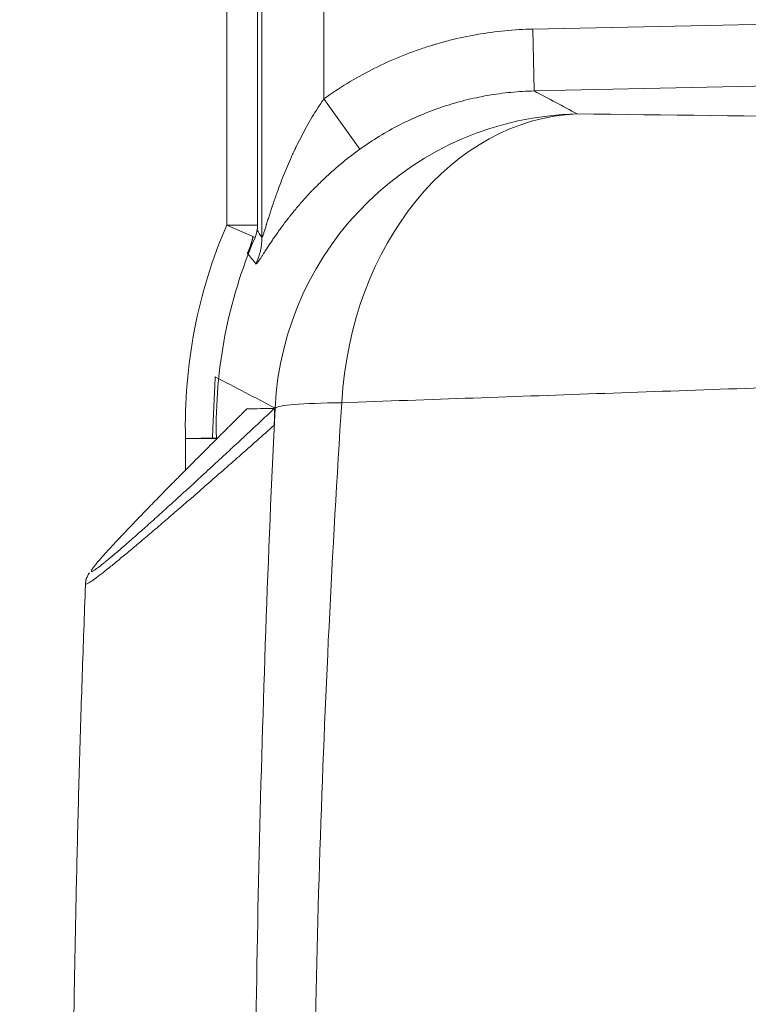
# Model space of a CAD drawing. Header units: millimetres. Extents: x -8 to 594, y 0 to 420.
# Tile 135 of 249: x 190.39 to 196.27, y 321.53 to 329.48. Entities that reach past the tile are written whole.
import ezdxf

# ---------------------------------------------------------------- set-up
doc = ezdxf.new("R2010")
doc.units = ezdxf.units.MM
doc.layers.add('1', color=7, linetype='Continuous', true_color=0xffffff)
doc.styles.add('Calibri', font='txt')
doc.dimstyles.get("Standard").update_dxf_attribs({"dimtxt": 0.18, "dimasz": 0.18, "dimexe": 0.18, "dimexo": 0.0625, "dimgap": 0.09, "dimtad": 0, "dimtih": 1, "dimtoh": 1, "dimdec": 4, "dimzin": 0, "dimdsep": 46, "dimtxsty": 'Standard', "dimcen": 0.09, "dimadec": 0, "dimazin": 0, "dimtfac": 1, "dimtdec": 4, "dimtofl": 0, "dimtmove": 0, "dimatfit": 3, "dimfxl": 0, "dimtolj": 1, "dimtzin": 0, "dimarcsym": 0})

# ---------------------------------------------------------------- blocks, each defined once
blk = doc.blocks.new('_U2')
at = {"layer": '1', "color": 18, "lineweight": 13}
for p, q in [((147.3703, 320.7005), (147.3703, 378.3797)), ((281.8205, 328.5466), (281.8205, 378.3797)), ((147.3703, 376.3797), (189.2994, 376.3797)), ((281.8205, 376.3797), (239.8915, 376.3797))]:
    blk.add_line(p, q, dxfattribs=at)
at = {"layer": '1', "color": 18}
for points in [[(147.3703, 376.3797), (150.8703, 377.3175), (150.8703, 375.4419)], [(281.8205, 376.3797), (278.3206, 375.4419), (278.3205, 377.3175)]]:
    blk.add_solid(points, dxfattribs=at)
at = {"layer": '1', "color": 18, "linetype": 'Continuous', "lineweight": 13, "char_height": 3.5, "attachment_point": 7, "line_spacing_factor": 1.399613, "style": 'Calibri'}
for s, insert in [('\\fCalibri|b0|i0;\\W1.0000;2.7', (190.9849, 373.3826)), ('\\fCalibri|b0|i0;\\W1.0000;LIFT POINT SPAN', (201.1354, 373.3826))]:
    blk.add_mtext(s, dxfattribs=dict(at, insert=insert))

msp = doc.modelspace()

# ---------------------------------------------------------------- linework, layer by layer
at = {"layer": '1', "color": 155, "linetype": 'Continuous', "lineweight": 13}
for p, q in [((192.0579, 327.8176), (192.0579, 332.7999)), ((192.3431, 327.7193), (192.3431, 331.2762)), ((192.8428, 331.2762), (192.8428, 328.8361)), ((194.5325, 329.4005), (196.9686, 329.4522)), ((194.5325, 329.4005), (194.5431, 328.9008)), ((196.8812, 328.9504), (194.5431, 328.9008)), ((192.8428, 328.8361), (193.1345, 328.4307)), ((192.0579, 327.8176), (192.2876, 327.7189)), ((192.0579, 327.8176), (192.3079, 327.8176)), ((191.9749, 326.1005), (191.725, 326.0945)), ((191.725, 326.0945), (191.975, 326.0945)), ((191.725, 325.8385), (191.725, 326.0945))]:
    msp.add_line(p, q, dxfattribs=at)
at = {"layer": '1', "color": 155, "linetype": 'Continuous', "lineweight": 18}
msp.add_line((192.3079, 332.7999), (192.3079, 327.8176), dxfattribs=at)
at = {"layer": '1', "color": 155, "linetype": 'Continuous', "lineweight": 13}
msp.add_arc((195.8386, 326.1935), 4.1148, 156.75283, 181.37873, dxfattribs=at)
at = {"layer": '1', "color": 155, "linetype": 'Continuous', "lineweight": 18}
for centre, radius, start, end in [((192.0579, 327.8176), 0.25, 336.75283, 0), ((195.8386, 326.1935), 3.8648, 156.75283, 181.37873), ((191.725, 326.0945), 0.25, 0, 1.37873)]:
    msp.add_arc(centre, radius, start, end, dxfattribs=at)
at = {"layer": '1', "color": 155, "linetype": 'Continuous', "lineweight": 13}
for centre, major_axis, ratio, start_param, end_param in [((194.9425, 326.2169), (-1.1804, -2.2038), 0.99858, 3.655167, 5.154097), ((194.9425, 326.2169), (0.0297, 2.4998), 0.783993, 0.042181, 1.513145), ((191.8434, 327.7193), (-0.4121, -0.2831), 0.998104, 2.093433, 2.538794), ((194.9425, 326.2169), (-2.4972, 0.1179), 0.048286, 5.613853, 6.234943)]:
    msp.add_ellipse(centre, major_axis=major_axis, ratio=ratio, start_param=start_param, end_param=end_param, dxfattribs=at)
for points, knots in [([(192.8428, 328.8361), (192.9044, 328.8804), (192.9674, 328.9222), (193.0958, 329.0006), (193.1612, 329.0372), (193.2945, 329.1055), (193.3624, 329.1371), (193.5007, 329.1953), (193.5711, 329.2219), (193.6606, 329.2518), (193.6876, 329.2606), (193.7148, 329.269), (193.7329, 329.2745), (193.742, 329.2772), (193.7876, 329.2905), (193.8241, 329.3005), (193.9341, 329.3283), (194.0079, 329.344), (194.1563, 329.3697), (194.2309, 329.3798), (194.3811, 329.3944), (194.4566, 329.3989), (194.5325, 329.4005)], [0, 0, 0, 0, 0.125, 0.125, 0.25, 0.25, 0.375, 0.375, 0.5, 0.5, 0.53125, 0.546875, 0.546875, 0.5625, 0.5625, 0.625, 0.625, 0.75, 0.75, 0.875, 0.875, 1, 1, 1, 1]), ([(194.5431, 328.9008), (194.4798, 328.8995), (194.4169, 328.8957), (194.2917, 328.8836), (194.2295, 328.8752), (194.1058, 328.8538), (194.0443, 328.8407), (193.9526, 328.8176), (193.9222, 328.8093), (193.8842, 328.7982), (193.8766, 328.7959), (193.8615, 328.7913), (193.8388, 328.7844), (193.8163, 328.7771), (193.7417, 328.7521), (193.683, 328.73), (193.5677, 328.6815), (193.5111, 328.6552), (193.4, 328.5983), (193.3454, 328.5678), (193.2384, 328.5025), (193.1859, 328.4677), (193.1345, 328.4307)], [0, 0, 0, 0, 0.125, 0.125, 0.25, 0.25, 0.375, 0.375, 0.4375, 0.4375, 0.453125, 0.453125, 0.46875, 0.5, 0.5, 0.625, 0.625, 0.75, 0.75, 0.875, 0.875, 1, 1, 1, 1]), ([(192.3431, 327.7193), (192.3436, 327.7178), (192.3447, 327.719), (192.3467, 327.7232), (192.3469, 327.7237), (192.3474, 327.7248), (192.3481, 327.7265), (192.3494, 327.7299), (192.3506, 327.733), (192.3515, 327.7356), (192.3518, 327.7364), (192.3524, 327.7382), (192.3527, 327.7391), (192.3543, 327.7438), (192.3556, 327.7478), (192.3584, 327.7563), (192.3599, 327.7607), (192.3628, 327.77), (192.3644, 327.7749), (192.3675, 327.7848), (192.3691, 327.79), (192.3724, 327.8005), (192.374, 327.8058), (192.3766, 327.8141), (192.3774, 327.8168), (192.3792, 327.8224), (192.3801, 327.8252), (192.3845, 327.8393), (192.3881, 327.8508), (192.3954, 327.8741), (192.3992, 327.886), (192.4068, 327.9099), (192.4107, 327.922), (192.4187, 327.9463), (192.4228, 327.9586), (192.4311, 327.9833), (192.4353, 327.9958), (192.4417, 328.0145), (192.4439, 328.0208), (192.4483, 328.0334), (192.4505, 328.0397), (192.4572, 328.0586), (192.4617, 328.0712), (192.4755, 328.1092), (192.4849, 328.1346), (192.5044, 328.1854), (192.5145, 328.2109), (192.5352, 328.2618), (192.5459, 328.2873), (192.5679, 328.3383), (192.5792, 328.3638), (192.5968, 328.402), (192.6028, 328.4147), (192.6118, 328.4339), (192.6149, 328.4402), (192.621, 328.453), (192.6241, 328.4593), (192.6397, 328.4911), (192.6525, 328.5164), (192.6788, 328.5668), (192.6923, 328.5918), (192.7201, 328.6415), (192.7344, 328.6662), (192.7638, 328.7154), (192.7789, 328.7397), (192.8101, 328.7882), (192.8262, 328.8122), (192.8428, 328.8361)], [0, 0, 0, 0, 0.03125, 0.03125, 0.035156, 0.035156, 0.039063, 0.046875, 0.054688, 0.054688, 0.058594, 0.058594, 0.0625, 0.0625, 0.078125, 0.078125, 0.09375, 0.09375, 0.109375, 0.109375, 0.125, 0.125, 0.140625, 0.140625, 0.148438, 0.148438, 0.15625, 0.15625, 0.1875, 0.1875, 0.21875, 0.21875, 0.25, 0.25, 0.28125, 0.28125, 0.3125, 0.3125, 0.328125, 0.328125, 0.34375, 0.34375, 0.375, 0.375, 0.4375, 0.4375, 0.5, 0.5, 0.5625, 0.5625, 0.625, 0.625, 0.65625, 0.65625, 0.671875, 0.671875, 0.6875, 0.6875, 0.75, 0.75, 0.8125, 0.8125, 0.875, 0.875, 0.9375, 0.9375, 1, 1, 1, 1]), ([(193.1345, 328.4307), (193.1198, 328.4201), (193.1052, 328.4094), (193.0835, 328.3932), (193.0728, 328.385), (193.062, 328.3768), (193.0549, 328.3713), (193.0513, 328.3686), (193.0194, 328.3437), (192.9918, 328.3213), (192.9381, 328.2761), (192.912, 328.2532), (192.8611, 328.207), (192.8363, 328.1836), (192.8001, 328.1483), (192.7882, 328.1364), (192.7705, 328.1186), (192.7647, 328.1126), (192.7531, 328.1007), (192.7474, 328.0947), (192.719, 328.065), (192.6972, 328.0413), (192.6552, 327.9942), (192.6349, 327.9707), (192.596, 327.924), (192.5773, 327.9008), (192.5412, 327.8549), (192.5239, 327.8321), (192.499, 327.7983), (192.4908, 327.7871), (192.4789, 327.7705), (192.4749, 327.7649), (192.4671, 327.7539), (192.4633, 327.7485), (192.4519, 327.7323), (192.4446, 327.7216), (192.4303, 327.7007), (192.4234, 327.6904), (192.4099, 327.6703), (192.4034, 327.6605), (192.3908, 327.6413), (192.3848, 327.632), (192.373, 327.6139), (192.3674, 327.6051), (192.3606, 327.5946), (192.3593, 327.5925), (192.3567, 327.5884), (192.3553, 327.5864), (192.3515, 327.5803), (192.349, 327.5764), (192.3416, 327.5651), (192.337, 327.558), (192.3284, 327.5448), (192.3244, 327.5388), (192.3171, 327.528), (192.3137, 327.5233), (192.3103, 327.5187), (192.3099, 327.5182), (192.3092, 327.5172), (192.3081, 327.5158), (192.3057, 327.5127), (192.3039, 327.5105), (192.3005, 327.5068), (192.2986, 327.505), (192.2957, 327.5033), (192.2946, 327.5033), (192.2939, 327.5041)], [0, 0, 0, 0, 0.03125, 0.03125, 0.046875, 0.054687, 0.054687, 0.0625, 0.0625, 0.125, 0.125, 0.1875, 0.1875, 0.25, 0.25, 0.28125, 0.28125, 0.296875, 0.296875, 0.3125, 0.3125, 0.375, 0.375, 0.4375, 0.4375, 0.5, 0.5, 0.5625, 0.5625, 0.59375, 0.59375, 0.609375, 0.609375, 0.625, 0.625, 0.65625, 0.65625, 0.6875, 0.6875, 0.71875, 0.71875, 0.75, 0.75, 0.78125, 0.78125, 0.789062, 0.789062, 0.796875, 0.796875, 0.8125, 0.8125, 0.84375, 0.84375, 0.875, 0.875, 0.90625, 0.90625, 0.910156, 0.910156, 0.914062, 0.921875, 0.9375, 0.9375, 0.96875, 0.96875, 1, 1, 1, 1]), ([(197.2447, 326.5348), (196.5341, 326.5097), (195.824, 326.4846), (194.4049, 326.4343), (193.696, 326.4092), (192.9876, 326.3842)], [0, 0, 0, 0, 0.5, 0.5, 1, 1, 1, 1]), ([(192.2783, 319.1478), (192.2783, 319.2978), (192.2785, 319.4478), (192.2794, 319.7478), (192.2801, 319.8978), (192.2827, 320.3478), (192.2854, 320.6477), (192.2961, 321.5473), (192.3067, 322.1469), (192.3493, 323.9451), (192.3918, 325.1431), (192.4484, 326.3405)], [0, 0, 0, 0, 0.0625, 0.0625, 0.125, 0.125, 0.25, 0.25, 0.5, 0.5, 1, 1, 1, 1]), ([(192.9876, 326.3842), (192.9483, 325.7819), (192.914, 325.1794), (192.8553, 323.9741), (192.8309, 323.3712), (192.7919, 322.1652), (192.7773, 321.562), (192.7579, 320.3552), (192.753, 319.7516), (192.753, 319.1478)], [0, 0, 0, 0, 0.25, 0.25, 0.5, 0.5, 0.75, 0.75, 1, 1, 1, 1]), ([(192.4416, 326.2014), (192.3943, 326.1595), (192.3475, 326.1181), (192.2548, 326.0361), (192.2088, 325.9956), (192.1521, 325.9457), (192.1351, 325.9307), (192.1182, 325.9158), (192.1069, 325.9059), (192.1013, 325.901), (192.0732, 325.8764), (192.051, 325.8568), (191.9847, 325.7988), (191.9413, 325.7608), (191.856, 325.6864), (191.8142, 325.6499), (191.7321, 325.5787), (191.6918, 325.5438), (191.6131, 325.4759), (191.5746, 325.4427), (191.5182, 325.3945), (191.4997, 325.3786), (191.4722, 325.3552), (191.4631, 325.3474), (191.4452, 325.3322), (191.4363, 325.3246), (191.3923, 325.2872), (191.3585, 325.2587), (191.2938, 325.2044), (191.263, 325.1786), (191.2044, 325.1301), (191.1767, 325.1073), (191.1377, 325.0756), (191.1251, 325.0655), (191.1099, 325.0533), (191.1069, 325.0509), (191.101, 325.0461), (191.0921, 325.0391), (191.0836, 325.0323), (191.0669, 325.0191), (191.0563, 325.0108), (191.0411, 324.9991), (191.0362, 324.9953), (191.0291, 324.9898), (191.0267, 324.988), (191.0221, 324.9845), (191.0198, 324.9828), (190.9997, 324.9675), (190.9841, 324.9562), (190.9578, 324.9378), (190.947, 324.9308), (190.9344, 324.9237), (190.9273, 324.9201), (190.9226, 324.9188), (190.9207, 324.9188), (190.9205, 324.9188), (190.9202, 324.9188), (190.92, 324.9188), (190.9195, 324.9189), (190.9186, 324.9192), (190.918, 324.9198), (190.9177, 324.9208), (190.9176, 324.9214), (190.9177, 324.9222)], [0, 0, 0, 0, 0.059794, 0.059794, 0.119589, 0.119589, 0.134537, 0.142011, 0.142011, 0.149486, 0.149486, 0.179383, 0.179383, 0.239177, 0.239177, 0.298972, 0.298972, 0.358766, 0.358766, 0.41856, 0.41856, 0.448457, 0.448457, 0.463406, 0.463406, 0.478354, 0.478354, 0.538149, 0.538149, 0.597943, 0.597943, 0.657737, 0.657737, 0.687635, 0.687635, 0.695109, 0.695109, 0.702583, 0.717532, 0.717532, 0.747429, 0.747429, 0.762377, 0.762377, 0.769852, 0.769852, 0.777326, 0.777326, 0.83712, 0.83712, 0.896915, 0.896915, 0.926812, 0.956709, 0.956709, 0.960446, 0.960446, 0.964183, 0.964183, 0.971657, 0.986606, 0.986606, 1, 1, 1, 1])]:
    msp.add_open_spline(points, degree=3, knots=knots, dxfattribs=at)
for points in [[(194.5431, 328.9008), (194.6587, 328.839), (194.7742, 328.7773), (194.8895, 328.7155)], [(194.8895, 328.7155), (196.3278, 328.6984), (197.7662, 328.6814), (199.2046, 328.6643)], [(192.3004, 327.781), (192.3146, 327.7605), (192.3288, 327.74), (192.3431, 327.7193)], [(192.2253, 327.5898), (192.2482, 327.5615), (192.271, 327.533), (192.2939, 327.5041)], [(191.9654, 326.5929), (192.1267, 326.5089), (192.2877, 326.4247), (192.4484, 326.3405)]]:
    msp.add_open_spline(points, degree=3, dxfattribs=at)
at = {"layer": '1', "color": 155, "linetype": 'Continuous', "lineweight": 18}
for points, knots in [([(192.2702, 327.7258), (192.2702, 327.7257), (192.27, 327.7247), (192.2696, 327.7226), (192.269, 327.7195), (192.2684, 327.7163), (192.2677, 327.7131), (192.2671, 327.7099), (192.2664, 327.7066), (192.2657, 327.7033), (192.2649, 327.7), (192.2641, 327.6966), (192.2633, 327.6932), (192.2624, 327.6898), (192.2615, 327.6863), (192.2606, 327.6828), (192.2596, 327.6793), (192.2586, 327.6757), (192.2576, 327.6721), (192.2565, 327.6685), (192.2553, 327.6648), (192.2542, 327.6611), (192.253, 327.6574), (192.2517, 327.6536), (192.2504, 327.6498), (192.2491, 327.646), (192.2477, 327.6421), (192.2463, 327.6383), (192.2448, 327.6344), (192.2433, 327.6304), (192.2417, 327.6265), (192.2401, 327.6225), (192.2384, 327.6185), (192.2367, 327.6145), (192.2349, 327.6104), (192.2331, 327.6063), (192.2312, 327.6023), (192.2293, 327.5981), (192.2273, 327.594), (192.226, 327.5912), (192.2253, 327.5899)], [0, 0, 0, 0, 0.00074, 0.022519, 0.04459, 0.06695, 0.089601, 0.112543, 0.135775, 0.159297, 0.18311, 0.207213, 0.231607, 0.256291, 0.281265, 0.30653, 0.332085, 0.357931, 0.384067, 0.410494, 0.437211, 0.464218, 0.491515, 0.519103, 0.546982, 0.575151, 0.60361, 0.632359, 0.661399, 0.690729, 0.72035, 0.750261, 0.780462, 0.810954, 0.841736, 0.872808, 0.90417, 0.935823, 0.967767, 1, 1, 1, 1]), ([(191.9654, 326.5929), (191.9647, 326.5775), (191.9632, 326.5468), (191.9611, 326.5007), (191.959, 326.4546), (191.9568, 326.4085), (191.9547, 326.3624), (191.9526, 326.3163), (191.9505, 326.2702), (191.9484, 326.2241), (191.9464, 326.178), (191.9445, 326.1359), (191.9433, 326.1093), (191.9428, 326.098)], [0, 0, 0, 0, 0.093141, 0.186284, 0.279432, 0.372582, 0.465736, 0.558894, 0.652054, 0.745218, 0.838386, 0.931556, 1, 1, 1, 1]), ([(192.2217, 326.3348), (192.211, 326.3241), (192.2003, 326.3136), (192.179, 326.2925), (192.1471, 326.2609), (192.1155, 326.2295), (192.0842, 326.1983), (192.0737, 326.188), (192.0529, 326.1673), (192.0219, 326.1363), (191.9911, 326.1057), (191.9302, 326.0449), (191.8902, 326.0049), (191.8115, 325.9261), (191.7729, 325.8873), (191.716, 325.83), (191.6972, 325.811), (191.674, 325.7876), (191.6693, 325.7829), (191.6601, 325.7735), (191.6555, 325.7689), (191.6417, 325.7549), (191.6326, 325.7457), (191.5873, 325.6998), (191.5521, 325.6641), (191.4839, 325.5945), (191.4508, 325.5607), (191.3871, 325.4951), (191.3256, 325.4316), (191.2691, 325.3727), (191.2355, 325.3374), (191.2256, 325.3269), (191.2158, 325.3166), (191.2094, 325.3098), (191.2062, 325.3064), (191.1903, 325.2895), (191.178, 325.2765), (191.1425, 325.2385), (191.1206, 325.2149), (191.0907, 325.1822), (191.0717, 325.1612), (191.0547, 325.1421), (191.0387, 325.1239), (191.0312, 325.1153), (191.0225, 325.1052), (191.0208, 325.1032), (191.0175, 325.0993), (191.0159, 325.0974), (191.0111, 325.0917), (191.008, 325.088), (190.9936, 325.0705), (190.9844, 325.0588), (190.9709, 325.0399), (190.9665, 325.0328), (190.9638, 325.0257), (190.9635, 325.0239), (190.964, 325.0222), (190.9645, 325.0215), (190.9654, 325.0212), (190.9658, 325.0211), (190.9659, 325.0211), (190.9661, 325.0211)], [0, 0, 0, 0, 0.015704, 0.015704, 0.031407, 0.062814, 0.062814, 0.078518, 0.078518, 0.094221, 0.125628, 0.125628, 0.188442, 0.188442, 0.251256, 0.251256, 0.282663, 0.282663, 0.290515, 0.290515, 0.298367, 0.298367, 0.31407, 0.31407, 0.376884, 0.376884, 0.439698, 0.439698, 0.502513, 0.565327, 0.565327, 0.58103, 0.588882, 0.588882, 0.596734, 0.596734, 0.628141, 0.628141, 0.690955, 0.690955, 0.722362, 0.753769, 0.753769, 0.785176, 0.785176, 0.793028, 0.793028, 0.800879, 0.800879, 0.816583, 0.816583, 0.879397, 0.879397, 0.942211, 0.942211, 0.973618, 0.973618, 0.989322, 0.997173, 0.997173, 1, 1, 1, 1]), ([(190.9698, 325.0217), (190.971, 325.022), (190.9748, 325.0235), (190.9801, 325.0264), (190.9925, 325.0339), (191.0032, 325.0413), (191.0294, 325.0606), (191.0448, 325.0726), (191.0649, 325.0886), (191.0671, 325.0905), (191.0717, 325.0942), (191.074, 325.0961), (191.0811, 325.1018), (191.086, 325.1058), (191.101, 325.1181), (191.1115, 325.1268), (191.128, 325.1407), (191.1337, 325.1454), (191.1423, 325.1527), (191.1452, 325.1552), (191.1511, 325.1601), (191.166, 325.1727), (191.1815, 325.186), (191.2071, 325.208), (191.2335, 325.2309), (191.2615, 325.2553), (191.3046, 325.2931), (191.3349, 325.3198), (191.3982, 325.376), (191.4312, 325.4056), (191.4742, 325.4442), (191.4829, 325.452), (191.4961, 325.4638), (191.5005, 325.4678), (191.5093, 325.4757), (191.5315, 325.4957), (191.554, 325.5161), (191.6087, 325.5656), (191.646, 325.5995), (191.7222, 325.669), (191.7612, 325.7046), (191.8405, 325.7774), (191.8809, 325.8146), (191.9632, 325.8904), (192.005, 325.9291), (192.0581, 325.9783), (192.0688, 325.9882), (192.0902, 326.0081), (192.1009, 326.018), (192.1333, 326.048), (192.1549, 326.0682), (192.2203, 326.1289), (192.2642, 326.1699), (192.3308, 326.2321), (192.3531, 326.2529), (192.3867, 326.2843), (192.3979, 326.2948), (192.4204, 326.3159), (192.4317, 326.3264), (192.443, 326.337)], [0, 0, 0, 0, 0.015498, 0.047256, 0.047256, 0.110772, 0.110772, 0.174289, 0.174289, 0.182228, 0.182228, 0.190168, 0.190168, 0.206047, 0.206047, 0.237805, 0.237805, 0.253684, 0.253684, 0.261623, 0.261623, 0.269563, 0.301321, 0.301321, 0.333079, 0.364837, 0.364837, 0.428354, 0.428354, 0.49187, 0.49187, 0.507749, 0.507749, 0.515689, 0.515689, 0.523628, 0.555386, 0.555386, 0.618902, 0.618902, 0.682419, 0.682419, 0.745935, 0.745935, 0.809451, 0.809451, 0.82533, 0.82533, 0.841209, 0.841209, 0.872967, 0.872967, 0.936484, 0.936484, 0.968242, 0.968242, 0.984121, 0.984121, 1, 1, 1, 1]), ([(192.443, 326.337), (192.4432, 326.337), (192.4434, 326.3368), (192.4437, 326.3359), (192.4439, 326.3353), (192.4441, 326.3339), (192.4442, 326.3334), (192.4443, 326.3323), (192.4444, 326.3317), (192.4445, 326.3296), (192.4447, 326.3264), (192.4449, 326.3222), (192.445, 326.3188), (192.445, 326.3176), (192.445, 326.3157), (192.445, 326.315), (192.445, 326.3137), (192.445, 326.3104), (192.445, 326.3068), (192.445, 326.3007), (192.445, 326.2975), (192.4449, 326.2925), (192.4449, 326.2907), (192.4448, 326.2873), (192.4448, 326.2855), (192.4446, 326.2802), (192.4445, 326.2766), (192.4443, 326.2691), (192.4442, 326.2654), (192.444, 326.2596), (192.444, 326.2576), (192.4438, 326.2537), (192.4438, 326.2518), (192.4434, 326.2418), (192.4431, 326.2338), (192.4424, 326.2177), (192.442, 326.2096), (192.4416, 326.2014)], [0, 0, 0, 0, 0.0625, 0.0625, 0.125, 0.125, 0.15625, 0.15625, 0.1875, 0.1875, 0.25, 0.3125, 0.3125, 0.34375, 0.34375, 0.359375, 0.359375, 0.375, 0.4375, 0.4375, 0.5, 0.5, 0.53125, 0.53125, 0.5625, 0.5625, 0.625, 0.625, 0.6875, 0.6875, 0.71875, 0.71875, 0.75, 0.75, 0.875, 0.875, 1, 1, 1, 1]), ([(190.9486, 325.0095), (190.9424, 325.0062), (190.9351, 324.9876), (190.9204, 324.9563), (190.9198, 324.9371), (190.9197, 324.9336)], [0, 0, 0, 0, 0.633058, 0.935422, 1, 1, 1, 1])]:
    msp.add_open_spline(points, degree=3, knots=knots, dxfattribs=at)
for points, degree in [([(192.2217, 326.3348), (192.2954, 326.3355), (192.3692, 326.3362), (192.443, 326.337)], 3), ([(190.919, 324.9568), (190.8063, 322.0534), (190.8063, 319.1478)], 2)]:
    msp.add_open_spline(points, degree=degree, dxfattribs=at)

# ---------------------------------------------------------------- dimensions: what is measured, and where the dimension line sits
at = {"layer": '1', "color": 18, "linetype": 'Continuous', "lineweight": 13}
dim = msp.add_linear_dim(base=(281.8205, 376.3797), p1=(147.3703, 320.7005), p2=(281.8205, 327.0466), text=' <> \\fCalibri|b0|i0;\\C18;{\\H1.00x;\\fCalibri|b0|i0;LIFT POINT SPAN\\fCalibri|b0|i0;}\\C18;', dimstyle='Standard', override={"dimtxt": 3.5, "dimasz": 3.5, "dimexe": 2, "dimexo": 0, "dimgap": 1.5, "dimtih": 0, "dimtoh": 0, "dimdec": 1, "dimlfac": 0.02, "dimdsep": 46, "dimlunit": 2, "dimtxsty": 'Calibri', "dimsah": 1, "dimse1": 0, "dimse2": 0, "dimsd1": 0, "dimsd2": 0, "dimclrd": 18, "dimclre": 18, "dimclrt": 18, "dimtol": 0, "dimtm": -0.1, "dimtfac": 1, "dimtdec": 2, "dimtofl": 1, "dimtmove": 0, "dimlwd": 13, "dimlwe": 13}, dxfattribs=at)
dim.commit()
dim.dimension.update_dxf_attribs({"geometry": '_U2', "text_midpoint": (214.5954, 376.3797), "dimtype": 160})

doc.saveas('drawing.dxf')
